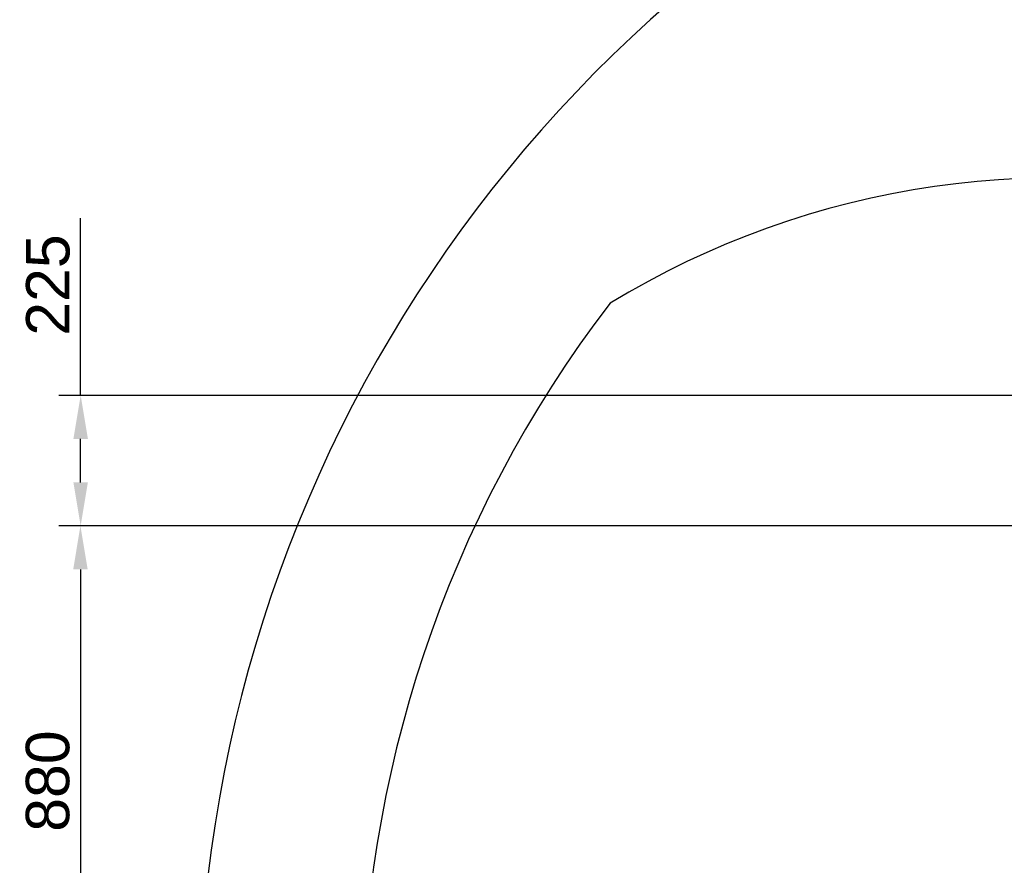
# Model space of a CAD drawing. Header units: millimetres. Extents: x 2719 to 13968, y 3953 to 13921.
# Tile 109 of 160: x 2862 to 4561, y 8836 to 10293. Entities that reach past the tile are written whole.
import ezdxf

# ---------------------------------------------------------------- set-up
doc = ezdxf.new("R2010")
doc.units = ezdxf.units.MM
doc.styles.get("Standard").update_dxf_attribs({"font": 'arial.ttf'})

msp = doc.modelspace()

# ---------------------------------------------------------------- linework, layer by layer
for p, q in [((2967.44, 9645.774), (2967.44, 9951.091)), ((5604.27, 9645.774), (2929.945, 9645.774)), ((2967.44, 9495.794), (2967.44, 9570.784)), ((5511.766, 9420.804), (2929.558, 9420.804)), ((5511.766, 9420.804), (2929.945, 9420.804)), ((2967.053, 9345.814), (2967.053, 8615.911))]:
    msp.add_line(p, q)
at = {"color": 30, "true_color": 0xf26722}
for centre, radius, start, end in [((5530.513, 8540.921), 2359.686, 330, 180), ((4650.63, 8540.921), 1479.803, 28.644316, 121.355684), ((5530.513, 8540.921), 2078.234, 142.550913, 217.449087)]:
    msp.add_arc(centre, radius, start, end, dxfattribs=at)
for points in [[(2954.942, 9570.784), (2979.939, 9570.784), (2967.44, 9645.774)], [(2954.942, 9495.794), (2979.939, 9495.794), (2967.44, 9420.804)], [(2954.555, 9345.814), (2979.551, 9345.814), (2967.053, 9420.804)]]:
    msp.add_solid(points)

# ---------------------------------------------------------------- texts
at = {"char_height": 74.99, "attachment_point": 5, "rotation": 90}
for s, insert in [('225', (2911.198, 9835.927)), ('880', (2910.81, 8980.862))]:
    msp.add_mtext(s, dxfattribs=dict(at, insert=insert))

doc.saveas('drawing.dxf')
